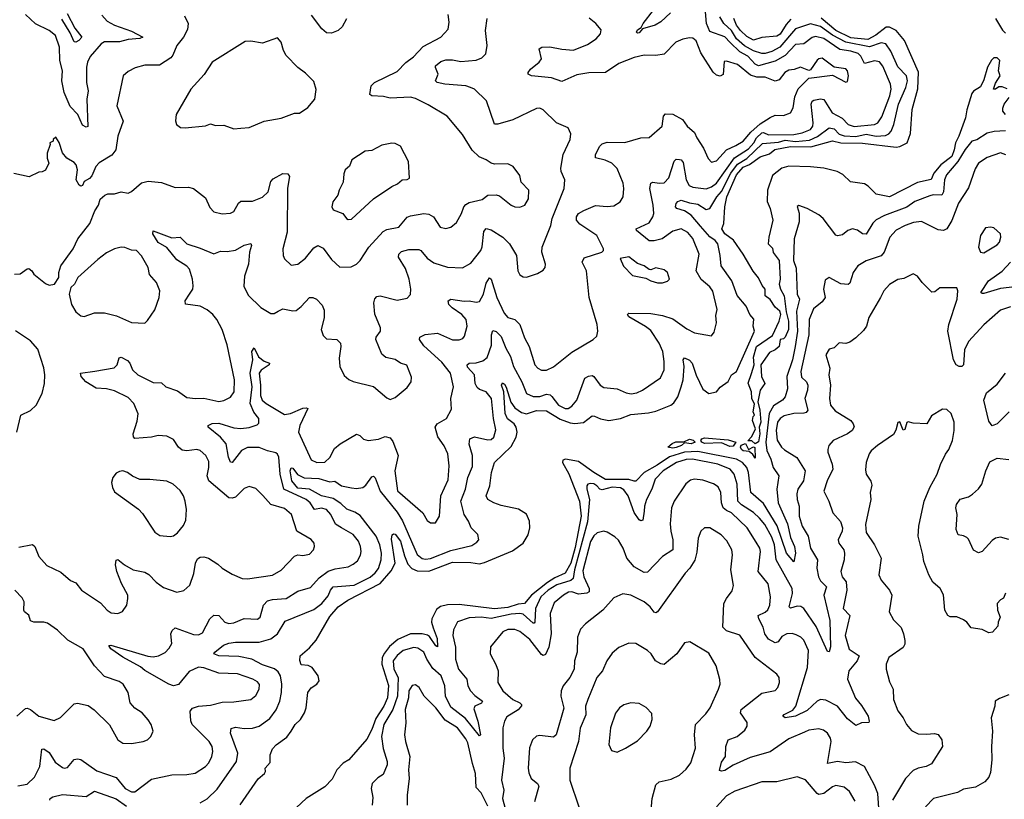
# Model space of a CAD drawing. Extents: x 1771496 to 1971148, y 471553 to 643630.
# Tile 212 of 256: x 1797451 to 1803308, y 597401 to 602038. Entities that reach past the tile are written whole.
import ezdxf

# ---------------------------------------------------------------- set-up
doc = ezdxf.new("R2010")
doc.units = 0

msp = doc.modelspace()

# ---------------------------------------------------------------- linework, layer by layer
at = {"layer": '0CON10XD'}
for points in [[(1798525, 597378.8), (1798565, 597403.1), (1798625, 597460.4), (1798739.3, 597625), (1798748.4, 597675), (1798704.6, 597795), (1798708.2, 597821.8), (1798735, 597828.9), (1798785, 597821.1), (1798835, 597823.8), (1798875, 597836.5), (1798938.3, 597881.7), (1798976.8, 597933.2), (1798997.5, 597985), (1799007.6, 598035), (1799010.7, 598085), (1799001, 598135), (1798988.2, 598158.2), (1798966.1, 598176.1), (1798895, 598200.8), (1798830.5, 598235), (1798755, 598249.6), (1798634.4, 598254.4), (1798606.2, 598265), (1798612, 598275), (1798663.4, 598316.6), (1798695, 598329.1), (1798735, 598335.2), (1798875, 598336.3), (1798944, 598356), (1798984.7, 598385.3), (1799030.1, 598459.9), (1799200.9, 598529.1), (1799248.7, 598565), (1799285, 598610.6), (1799299.2, 598645), (1799315.2, 598664.8), (1799440.6, 598675), (1799535, 598722.7), (1799565, 598746.9), (1799585, 598773.3), (1799600.5, 598825), (1799603.1, 598865), (1799592.5, 598915), (1799571.4, 598965), (1799475, 599088), (1799445, 599108.4), (1799396.1, 599126.1), (1799361.2, 599161.2), (1799315, 599189.7), (1799244.9, 599204.9), (1799175.4, 599245.4), (1799105, 599251.1), (1799070.2, 599295), (1799059.6, 599355), (1799065, 599372), (1799075, 599370), (1799102.2, 599332.2), (1799142.4, 599312.4), (1799229.4, 599309.4), (1799295, 599289.8), (1799325, 599293.8), (1799365, 599265.8), (1799423.7, 599253.7), (1799455, 599249.6), (1799492.5, 599255), (1799510.3, 599269.7), (1799545, 599319.4), (1799555, 599321.9), (1799565, 599313.1), (1799595, 599233.6), (1799695, 599108.4), (1799727.1, 599057.1), (1799815, 598857.3), (1799845, 598833.3), (1799865, 598829.1), (1799895, 598832.7), (1800015, 598881.3), (1800139.5, 598910.5), (1800170.3, 598929.7), (1800180.8, 598945), (1800176, 598975), (1800136.1, 599016.1), (1800120.4, 599055), (1800094.1, 599095), (1800075.5, 599175), (1800101.6, 599245), (1800116.7, 599315), (1800145, 599381.2), (1800143.5, 599445), (1800123.3, 599513.3), (1800128.2, 599545), (1800155, 599555.9), (1800235, 599538.8), (1800255, 599540.6), (1800271.4, 599555), (1800282.4, 599597.6), (1800268.8, 599665), (1800257.5, 599785), (1800225, 599824.6), (1800185, 599837.9), (1800171, 599851), (1800160.7, 599875), (1800155.8, 599925), (1800115, 599971.8), (1800112.3, 599985), (1800124.8, 599995.2), (1800165, 599997.8), (1800205, 600008.6), (1800231.3, 600028.7), (1800257, 600103), (1800256.7, 600163.3), (1800265, 600188.6), (1800285, 600183.6), (1800315, 600153.3), (1800342.4, 600085), (1800370.2, 600035), (1800387.8, 599975), (1800436.6, 599885), (1800465, 599815.6), (1800505, 599796.2), (1800545, 599797.3), (1800585, 599810), (1800606.1, 599806.1), (1800616.2, 599796.2), (1800656.4, 599745), (1800695, 599725.3), (1800713.9, 599726.1), (1800735, 599739.4), (1800765.6, 599775), (1800811.9, 599905), (1800835, 599917.3), (1800855, 599920.9), (1800865, 599915.6), (1800904.1, 599864.1), (1800925, 599850.5), (1801005, 599841.8), (1801058.3, 599818.3), (1801088.1, 599811.9), (1801121.5, 599818.5), (1801155, 599834.5), (1801262.4, 599907.6), (1801283.6, 599955), (1801284.6, 600005), (1801276.7, 600065), (1801254.6, 600115), (1801205, 600188.8), (1801173.9, 600213.9), (1801075, 600270), (1801065.8, 600285), (1801075, 600292.9), (1801205, 600290), (1801275, 600277.7), (1801335, 600259.2), (1801418.7, 600198.7), (1801465, 600175.5), (1801565, 600158), (1801580.9, 600179.1), (1801595.4, 600234.6), (1801591.1, 600278.9), (1801600, 600315), (1801574, 600424), (1801555, 600449.4), (1801505, 600491.9), (1801475.3, 600545), (1801493.1, 600643.1), (1801455, 600737.1), (1801425, 600773.3), (1801385, 600794.5), (1801335, 600780.4), (1801272.9, 600735), (1801225, 600723.6), (1801195, 600723.4), (1801119.2, 600785), (1801117.5, 600795), (1801195, 600830.8), (1801217.5, 600865), (1801222, 600885), (1801217.9, 600935), (1801199.2, 601035), (1801204.7, 601065.3), (1801217.2, 601072.8), (1801255.3, 601065.3), (1801285, 601067.9), (1801311.5, 601098.5), (1801343.6, 601196.4), (1801355, 601208.1), (1801375, 601207.5), (1801385, 601204.4), (1801398, 601188), (1801414.2, 601085), (1801432.9, 601052.9), (1801455, 601042.8), (1801535, 601033.1), (1801565, 601044.4), (1801595, 601065.2), (1801703.5, 601216.5), (1801785, 601270.1), (1801817.1, 601305), (1801833.9, 601336.1), (1801865, 601364.9), (1801875, 601366.5), (1801905, 601354.2), (1802055, 601356.2), (1802104.4, 601365), (1802155, 601385.4), (1802168.8, 601405), (1802171, 601425), (1802159.6, 601535), (1802165, 601553.3), (1802175, 601559.4), (1802215, 601566.9), (1802235, 601563.1), (1802283.5, 601483.5), (1802342.7, 601452.7), (1802379.6, 601415), (1802415, 601403.5), (1802534.8, 601415.2), (1802555.5, 601425), (1802579.7, 601460.3), (1802626.2, 601585), (1802634.7, 601625), (1802629.7, 601655), (1802585, 601762.2), (1802565, 601787.2), (1802534.6, 601794.6), (1802475, 601777.7), (1802455, 601822.3), (1802437.6, 601837.6), (1802395, 601851.8), (1802330.1, 601860.1), (1802235, 601926.7), (1802185, 601938.4), (1802165, 601931.6), (1802115, 601895.3), (1802065, 601890), (1802005, 601825.2), (1801945, 601790.8), (1801844.6, 601764.6), (1801825, 601774.2), (1801781.7, 601821.7), (1801735, 601846.5), (1801677.3, 601902.7), (1801645, 601937.3), (1801555, 601967.5), (1801536.6, 602015), (1801529.1, 602109.1)], [(1798430.7, 602060.7), (1798452.5, 602015), (1798449.5, 601980.5), (1798424.6, 601935), (1798385, 601884), (1798362.1, 601827.9), (1798348.7, 601811.3), (1798282.1, 601767.9), (1798195, 601767.1), (1798138.3, 601751.7), (1798095, 601730.8), (1798065.8, 601705), (1798027.5, 601525), (1798066.2, 601435), (1798033.8, 601345), (1798022.5, 601265), (1797997.8, 601232.2), (1797922.4, 601187.6), (1797904.3, 601165), (1797879.8, 601110.2), (1797865, 601093.8), (1797835, 601076.2), (1797825, 601052.5), (1797815, 601048), (1797805, 601054), (1797785.6, 601085), (1797794.4, 601145), (1797785.6, 601175), (1797775, 601188.6), (1797730, 601215), (1797705.5, 601245.5), (1797685, 601307.5), (1797665, 601340), (1797650, 601325), (1797650, 601315), (1797630, 601305), (1797632.5, 601295), (1797614.4, 601244.4), (1797614.4, 601215), (1797623.8, 601185), (1797605, 601143.3), (1797585, 601133.3), (1797565, 601132), (1797507.3, 601102.7), (1797415, 601122.5)], [(1797938.6, 602065), (1797970.4, 602030.4), (1798014.4, 602005), (1798115, 601969.7), (1798182.5, 601935), (1798164.2, 601925.8), (1798095, 601920.9), (1798045, 601906.8), (1797955, 601906.2), (1797935, 601894.6), (1797870.3, 601819.7), (1797853.8, 601785), (1797848.6, 601755), (1797847.1, 601665), (1797857.5, 601615), (1797849.7, 601565), (1797855, 601403.3), (1797845, 601400), (1797825, 601411.4), (1797797.1, 601475), (1797751.2, 601521.2), (1797715.5, 601605.5), (1797701.4, 601675), (1797706, 601735), (1797688.6, 601795), (1797687.1, 601875), (1797663.6, 601945), (1797625.8, 601975), (1797545, 602014.4), (1797485, 602069.2)], [(1797733, 602075), (1797777.7, 601987.7), (1797820.6, 601935), (1797802.9, 601915), (1797785, 601904.4), (1797775, 601906.7), (1797750.6, 601960.6), (1797700.7, 602040.7)], [(1798483.8, 601035), (1798555, 600978), (1798581.3, 600921.3), (1798606.2, 600895), (1798655, 600883.1), (1798705, 600888.1), (1798725, 600898), (1798752.3, 600947.7), (1798765, 600959.4), (1798835, 600958.1), (1798895, 600983.1), (1798928.6, 601015), (1798944.4, 601075), (1798958.8, 601091.2), (1799015, 601124.2), (1799045, 601122), (1799055.7, 601105), (1799043.3, 601036.7), (1799041.5, 600775), (1799015.8, 600675), (1799018, 600635), (1799026.2, 600615), (1799065, 600578.8), (1799105, 600584.2), (1799150.7, 600619.3), (1799199.3, 600680.7), (1799225, 600694.3), (1799255, 600680), (1799305, 600612.5), (1799355, 600565.8), (1799422.7, 600567.3), (1799453.8, 600585), (1799475.6, 600605), (1799527.1, 600685), (1799612.6, 600777.4), (1799635, 600790.4), (1799705.8, 600804.2), (1799755, 600863.1), (1799775, 600872.1), (1799855.3, 600885.3), (1799885, 600882.1), (1799912.9, 600865), (1799952, 600805), (1799985, 600796.7), (1800015.4, 600804.6), (1800048.8, 600831.2), (1800078.5, 600885), (1800092.7, 600925), (1800105, 600939.5), (1800125, 600950.4), (1800202, 600968), (1800235, 600993.8), (1800285, 600996), (1800305, 600990), (1800375, 600934.3), (1800395, 600925.8), (1800425, 600922.5), (1800456.2, 600935), (1800476.8, 600973.2), (1800480, 601025), (1800432.7, 601072.7), (1800425, 601112.5), (1800385.9, 601165.9), (1800355, 601181.2), (1800275, 601179.2), (1800255, 601184), (1800225.5, 601205.5), (1800183.1, 601223.1), (1800142.5, 601262.5), (1800085, 601356.2), (1799992.5, 601465), (1799881.2, 601531.2), (1799805, 601570.5), (1799775, 601578.2), (1799655, 601572.3), (1799615, 601582.2), (1799545, 601586.2), (1799534.2, 601594.2), (1799541.9, 601645), (1799560.8, 601665), (1799695, 601730), (1799746.9, 601783.1), (1799793.3, 601816.7), (1799851, 601879), (1799955.4, 601934.6), (1799998.8, 601981.2), (1800004.6, 602024.6), (1799998.5, 602068.5)], [(1799395, 602044), (1799367.8, 601995), (1799345, 601974.3), (1799305, 601958.1), (1799275, 601960), (1799247.8, 601985), (1799186, 602066)], [(1799738.7, 598848.7), (1799758.6, 598798.6), (1799783.7, 598773.7), (1799815, 598759.7), (1799885, 598756.8), (1800025, 598810.5), (1800135, 598810.2), (1800185, 598802.2), (1800215, 598809), (1800381.5, 598878.5), (1800445.8, 598925), (1800475.5, 598974.5), (1800484.5, 599015.5), (1800482.2, 599055), (1800465, 599096.2), (1800417.3, 599127.3), (1800315, 599148.1), (1800271.2, 599165), (1800235, 599184.2), (1800225.7, 599205), (1800247.5, 599265), (1800257.9, 599345), (1800274.5, 599405), (1800375, 599498.6), (1800404.5, 599555), (1800409.4, 599585), (1800404.8, 599615), (1800391.4, 599635), (1800353.1, 599663.1), (1800338.5, 599695), (1800330.7, 599825), (1800316, 599865), (1800322, 599878), (1800335, 599870), (1800345, 599852), (1800372.9, 599762.9), (1800395, 599729.4), (1800435, 599702.3), (1800465, 599693.7), (1800525, 599714.3), (1800585, 599711.3), (1800665, 599662.2), (1800725, 599639.3), (1800753.6, 599636.4), (1800805, 599641.9), (1800855, 599681.2), (1800870.5, 599680.5), (1800905, 599663.5), (1800955, 599654.5), (1801025, 599666.1), (1801085, 599689.2), (1801191.1, 599698.9), (1801235, 599708.9), (1801323.8, 599745), (1801341.4, 599758.6), (1801364.7, 599795.3), (1801385, 599854), (1801397.1, 599895), (1801404.1, 599975), (1801397.5, 600015), (1801405, 600027.5), (1801435, 600012.5), (1801450.8, 599995), (1801473.7, 599923.7), (1801515, 599840), (1801550, 599815), (1801595.8, 599825), (1801617.9, 599852.1), (1801664.6, 599885.4), (1801684.7, 599925.3), (1801715.3, 599945), (1801820.8, 600185), (1801814.5, 600215), (1801817.5, 600257.5), (1801793.3, 600285), (1801771.2, 600335), (1801718.6, 600398.6), (1801687.5, 600485), (1801622.9, 600575), (1801618.2, 600635), (1801602.9, 600705), (1801587.9, 600725), (1801555, 600746.6), (1801500.2, 600809.8), (1801445.4, 600875.4), (1801405, 600901.2), (1801358.6, 600915), (1801352.5, 600925), (1801355, 600945.8), (1801365, 600957.8), (1801385, 600964.5), (1801435, 600948.4), (1801485, 600941.5), (1801535, 600908.4), (1801555, 600916.1), (1801597.4, 600985), (1801625, 601016.5), (1801680.7, 601125), (1801721, 601179), (1801776.9, 601213.1), (1801868.5, 601301.5), (1801965, 601310.6), (1802005, 601321), (1802066, 601314), (1802148.1, 601321.9), (1802197.3, 601342.7), (1802265, 601395.7), (1802295, 601388.5), (1802325, 601358.3), (1802355, 601346.9), (1802425, 601343.9), (1802485, 601357), (1802545, 601345.9), (1802601, 601349), (1802620.9, 601359.1), (1802634.5, 601375.5), (1802650, 601415), (1802678.1, 601535), (1802721.2, 601635), (1802731.5, 601675), (1802725.7, 601705), (1802675, 601757.9), (1802631.9, 601851.9), (1802603.3, 601895), (1802575, 601900.4), (1802505, 601876.8), (1802365.3, 601905.3), (1802286.3, 601946.3), (1802215, 601997.8), (1802155, 602013), (1802065, 601984.4), (1801971.9, 601875), (1801925, 601850), (1801885, 601837), (1801865, 601837.5), (1801815, 601852.7), (1801762.5, 601882.5), (1801715, 601923.9), (1801685, 601974.5), (1801638.4, 602015), (1801615.3, 602055)], [(1801321.5, 602078.5), (1801265, 602026.5), (1801230.8, 602005), (1801155.9, 601984.1), (1801135, 601960), (1801125, 601958.8), (1801120, 601965), (1801125, 601977.5), (1801148.3, 601991.7), (1801159.5, 602015), (1801220.7, 602095)], [(1798897.1, 599207.1), (1798855, 599248.6), (1798815, 599260.5), (1798785, 599248.9), (1798735, 599198.8), (1798715, 599191.3), (1798695, 599194), (1798575.2, 599295.2), (1798566.5, 599325), (1798576.2, 599375), (1798575, 599410), (1798557.5, 599445), (1798525, 599476.4), (1798505, 599481.8), (1798445, 599472.9), (1798416.7, 599476.7), (1798395.5, 599495), (1798365, 599541.9), (1798325, 599560.5), (1798275, 599565.6), (1798235, 599554.4), (1798135, 599547.5), (1798126.8, 599556.8), (1798126.4, 599575), (1798149.8, 599650.2), (1798154.5, 599694.5), (1798129.1, 599755), (1798095, 599790), (1798015, 599831.1), (1797967.6, 599842.4), (1797906, 599846), (1797843.4, 599883.4), (1797815.7, 599915), (1797812.5, 599935), (1797897.1, 599947.1), (1798013.4, 599966.6), (1798030.8, 599985), (1798043.1, 600026.9), (1798055, 600030), (1798091.7, 600011.7), (1798105.4, 599995.4), (1798122.5, 599955), (1798153.1, 599925), (1798245, 599880.8), (1798295, 599878.2), (1798319.4, 599855), (1798389.9, 599829.9), (1798445, 599791.8), (1798495.5, 599784.5), (1798545, 599787.5), (1798635, 599767.8), (1798665, 599773.1), (1798705, 599793.1), (1798726.2, 599825), (1798728.9, 599895), (1798684.7, 600104.7), (1798655, 600195.8), (1798622.7, 600255), (1798599.1, 600285), (1798565, 600311.5), (1798525, 600334.6), (1798436.9, 600346.9), (1798435.8, 600365.8), (1798460.8, 600405), (1798480, 600435), (1798483.3, 600455), (1798478.4, 600495), (1798460.5, 600555), (1798445, 600571.8), (1798385, 600609.5), (1798325, 600682.5), (1798275, 600712.5), (1798242.9, 600765), (1798245, 600783.3), (1798355, 600741.1), (1798405, 600744.2), (1798445, 600704.5), (1798525, 600680), (1798605, 600645.7), (1798645, 600662), (1798685, 600660), (1798735, 600667.1), (1798785, 600696.7), (1798825, 600706), (1798829.2, 600695), (1798818.2, 600655), (1798811.8, 600585), (1798787, 600513), (1798783, 600453), (1798809.5, 600399.5), (1798885, 600326.9), (1798945, 600290), (1798965, 600290.8), (1798988, 600305), (1799015, 600318.9), (1799075, 600306.9), (1799095, 600309.2), (1799125, 600331.9), (1799175, 600385.7), (1799195, 600385.7), (1799216, 600375), (1799249.7, 600339.7), (1799260.9, 600310.9), (1799262.5, 600265), (1799244.3, 600195), (1799255, 600160), (1799275, 600140.8), (1799336.8, 600136.8), (1799358, 600115), (1799361.4, 600095), (1799350, 600025), (1799354, 599975), (1799380.9, 599920.9), (1799407.7, 599897.7), (1799435, 599885.8), (1799555.6, 599855.6), (1799635, 599788.8), (1799655, 599778.8), (1799685, 599790), (1799755, 599850), (1799780, 599885), (1799782, 599912), (1799753, 599983), (1799715, 599996), (1799685, 600016.9), (1799629.3, 600029.3), (1799605, 600048.8), (1799568.6, 600135), (1799570.3, 600149.7), (1799596, 600185), (1799596, 600205), (1799562.9, 600287.1), (1799557.8, 600355), (1799562.7, 600377.3), (1799575, 600392), (1799595, 600395.7), (1799695, 600370.6), (1799755, 600380.8), (1799775.6, 600404.4), (1799778.1, 600435), (1799767.9, 600495), (1799745, 600559.2), (1799704.5, 600625), (1799706.2, 600643.8), (1799720.9, 600659.1), (1799765, 600671.9), (1799825, 600670.6), (1799837.1, 600665), (1799875, 600619.5), (1799915, 600592.3), (1799995, 600565.5), (1800085, 600562.9), (1800135, 600590), (1800194.4, 600665), (1800202.1, 600687.9), (1800211.9, 600778.1), (1800225, 600795.6), (1800255, 600788.8), (1800325, 600745.3), (1800364.6, 600705), (1800405.6, 600635), (1800412.9, 600545), (1800425, 600520), (1800445, 600508.8), (1800465, 600506.7), (1800530.8, 600529.2), (1800565, 600547.5), (1800576.2, 600565), (1800578.8, 600585), (1800556.9, 600655), (1800559.4, 600685), (1800610.4, 600815), (1800617.7, 600855), (1800690, 601035), (1800693.3, 601085), (1800671.8, 601135), (1800669.6, 601155), (1800683.6, 601236.4), (1800725.6, 601325), (1800728.8, 601358.8), (1800713.3, 601395), (1800644.6, 601424.6), (1800565, 601502.9), (1800545, 601512.9), (1800525, 601509.4), (1800385, 601442.7), (1800295, 601416.7), (1800275, 601416), (1800227.9, 601555), (1800155.6, 601625), (1800132.5, 601635), (1800104.6, 601645.4), (1799980, 601655), (1799933.3, 601665), (1799924.2, 601675), (1799940, 601715), (1799923, 601753), (1799924.1, 601764.1), (1799955, 601789.1), (1799985, 601799.6), (1800025, 601800), (1800075, 601788.9), (1800165, 601796.7), (1800198.7, 601811.3), (1800224, 601835), (1800231.9, 601885), (1800222.2, 601975), (1800231.9, 602045)], [(1801710.3, 601289.7), (1801755, 601315.3), (1801800.6, 601369.4), (1801855, 601419.5), (1801915, 601457.3), (1801945, 601470), (1801995, 601468.9), (1802035, 601484.4), (1802051.5, 601515), (1802060.6, 601579.4), (1802082.2, 601627.8), (1802145, 601690), (1802285, 601709.2), (1802365, 601666.7), (1802375, 601670), (1802381.1, 601705), (1802375, 601733.3), (1802365, 601745.7), (1802295, 601755.6), (1802225, 601808.9), (1802205, 601805.5), (1802195, 601796.9), (1802155, 601740), (1802145, 601736.7), (1802095, 601756.7), (1802057.6, 601742.4), (1802025, 601738.2), (1802001.2, 601725), (1801969.2, 601680.8), (1801945, 601672.5), (1801885, 601696.7), (1801835, 601697.2), (1801798, 601708), (1801721.3, 601771.3), (1801655, 601791.5), (1801641.2, 601788.8), (1801635, 601712.5), (1801617.3, 601702.7), (1801595, 601708), (1801575.6, 601725.6), (1801502.2, 601842.2), (1801475, 601912), (1801455, 601929.2), (1801435, 601930), (1801395, 601923.1), (1801354, 601905), (1801285, 601833.5), (1801235, 601825.9), (1801165, 601826.9), (1801105, 601814.1), (1801015, 601777.2), (1800935, 601723.3), (1800836.9, 601723.1), (1800765, 601710), (1800675, 601670.8), (1800615, 601692.1), (1800494.5, 601704.5), (1800476.2, 601715), (1800476, 601725), (1800489.2, 601745), (1800540, 601785), (1800554, 601805), (1800540, 601865), (1800555.8, 601874.2), (1800605, 601877.8), (1800675, 601862.9), (1800745, 601856.5), (1800828.3, 601891.7), (1800880.6, 601925), (1800905.7, 601955), (1800908.7, 601978.7), (1800878.6, 602015), (1800837.8, 602047.8)], [(1801933.6, 600653.6), (1801969.2, 600605), (1801973.5, 600495), (1801967.9, 600465), (1801975.6, 600435), (1801997.1, 600395), (1802009.5, 600299.5), (1802024.7, 600245), (1802023.3, 600195), (1802005, 600149.4), (1801995, 600140), (1801973.8, 600135), (1801968.8, 600095), (1801945, 600074), (1801910.5, 600059.5), (1801860, 599985), (1801863.8, 599915), (1801883.8, 599875), (1801856.2, 599835), (1801841.1, 599765), (1801852.8, 599715), (1801859, 599645), (1801850, 599615), (1801853.6, 599575), (1801845, 599526.9), (1801825, 599516), (1801805, 599532.5), (1801782.5, 599532.5), (1801805, 599558.8), (1801826.7, 599605), (1801809.2, 599655), (1801812.9, 599677.1), (1801822.5, 599685), (1801814.2, 599705), (1801821.2, 599751.2), (1801805.9, 599785), (1801804.6, 599825), (1801783.6, 599876.4), (1801804.2, 599934.2), (1801820, 599985), (1801815, 600031.2), (1801833.9, 600095), (1801929.5, 600160.5), (1801967.5, 600245), (1801978.8, 600285), (1801971.4, 600305), (1801945, 600327.3), (1801914.7, 600374.7), (1801885.4, 600395.4), (1801884.5, 600435), (1801867, 600457), (1801845, 600502.5), (1801812.7, 600542.7), (1801755, 600643.1), (1801696.8, 600726.7), (1801645.3, 600765), (1801628.1, 600795), (1801640, 600825), (1801644.9, 600925), (1801657.6, 600985), (1801715.5, 601115), (1801755, 601160.6), (1801792.4, 601177.6), (1801855, 601222.3), (1801910.4, 601239.6), (1801943.4, 601266.6), (1802036.3, 601283.7), (1802157.3, 601282.7), (1802285, 601317.3), (1802335.3, 601305.3), (1802465, 601302.9), (1802665, 601280.4), (1802686.2, 601283.8), (1802730, 601305), (1802749.4, 601360.6), (1802758.6, 601505), (1802792.9, 601627.1), (1802796.8, 601726.8), (1802713.8, 601913.8), (1802664, 601974), (1802625, 601993.3), (1802605, 601994.3), (1802543, 601947), (1802495, 601921.1), (1802395, 601930.6), (1802305, 601974.6), (1802217.5, 602047.5)], [(1802038.4, 602041.6), (1802010.4, 602009.6), (1801975, 601951.4), (1801955, 601939.4), (1801865, 601932.5), (1801815, 601916), (1801775, 601938.8), (1801738.1, 601975), (1801715, 602005.9), (1801698.4, 602045)], [(1803255.2, 602045.2), (1803295.9, 601975.9), (1803315, 601957.9)], [(1798725, 601390), (1798765, 601394), (1798815, 601398), (1798905, 601434), (1799005, 601452), (1799085, 601483.3), (1799115, 601483.3), (1799164.2, 601515.8), (1799206.7, 601565), (1799214.1, 601624.1), (1799200.7, 601670.7), (1799151.2, 601721.2), (1799105, 601753.8), (1799034.7, 601824.7), (1799019.2, 601855), (1799005.6, 601905.6), (1798985, 601930), (1798895, 601898.6), (1798825, 601911.4), (1798791.7, 601908.3), (1798594.6, 601785.4), (1798546.9, 601713.1), (1798468.6, 601625), (1798381.4, 601475), (1798377.7, 601437.7), (1798384.2, 601414.2), (1798407.1, 601397.1), (1798435.7, 601394.3), (1798555, 601407.1), (1798585, 601418.6), (1798615, 601409.2), (1798665, 601410), (1798725, 601390)], [(1803325, 601626.2), (1803295, 601638.8), (1803275, 601638), (1803255, 601624.2), (1803244, 601625), (1803255, 601661.2), (1803282.9, 601705), (1803273.8, 601733.8), (1803280.3, 601795), (1803265, 601810.9), (1803245, 601810.9), (1803231.6, 601798.4), (1803207.1, 601755), (1803185, 601680), (1803165, 601638.8), (1803125, 601612.9), (1803115, 601598.6), (1803085, 601501.4), (1803077.2, 601455), (1803037.9, 601345), (1803017, 601305), (1803009.9, 601265), (1802996, 601225), (1802929.7, 601175), (1802887.5, 601125), (1802871.9, 601088.1), (1802790.8, 601069.2), (1802625, 600984.3), (1802545, 601001.2), (1802497.7, 601047.7), (1802475, 601061.2), (1802393.2, 601073.2), (1802347.9, 601117.9), (1802312.5, 601135), (1802235, 601155.5), (1802155, 601163.5), (1802025, 601166.8), (1801985, 601154.7), (1801928.1, 601111.9), (1801899.1, 601025), (1801897.6, 600957.6), (1801915.6, 600915), (1801930, 600845), (1801906.7, 600745), (1801903.3, 600705), (1801928.3, 600678.3), (1801933.6, 600653.6)], [(1803314.2, 601475), (1803298, 601495), (1803298, 601512), (1803306.2, 601535), (1803336.2, 601575)], [(1797439.6, 597480.4), (1797495, 597490), (1797538.1, 597531.9), (1797571.3, 597595), (1797581.5, 597698.5), (1797595, 597700.5), (1797625, 597678.2), (1797661.7, 597621.7), (1797705, 597590), (1797715, 597585.7), (1797735, 597589.2), (1797775, 597636.4), (1797795, 597641.5), (1797815, 597636.9), (1797910.1, 597570.1), (1798025, 597530.4), (1798077.8, 597465), (1798115, 597445.4), (1798135, 597444.6), (1798235, 597520.5), (1798355, 597545.5), (1798445, 597548.5), (1798495, 597556.7), (1798555.7, 597595), (1798575, 597618), (1798592.5, 597655), (1798600, 597685), (1798596.2, 597715), (1798576.7, 597745), (1798475.7, 597845), (1798468.3, 597868.3), (1798464.5, 597925.5), (1798478.2, 597941.8), (1798515, 597954.5), (1798585, 597961.5), (1798655, 597977.9), (1798725, 597980), (1798825, 597994.4), (1798855, 598017.5), (1798875.6, 598055), (1798877.3, 598082.7), (1798865, 598100), (1798838, 598115), (1798746.6, 598146.6), (1798635, 598150.5), (1798545, 598183.2), (1798515, 598186.9), (1798459.6, 598160.4), (1798395, 598082.9), (1798365, 598075.5), (1798337.5, 598085), (1798195, 598166.2), (1798168.4, 598188.4), (1798065, 598245.4), (1797993.5, 598295), (1797981.2, 598315), (1797992.1, 598317.9), (1798212.2, 598252.2), (1798245, 598249.1), (1798275.4, 598254.6), (1798315.4, 598274.6), (1798340.6, 598299.4), (1798355, 598326.7), (1798348.9, 598385), (1798356.8, 598405), (1798375, 598421.5), (1798485, 598381.5), (1798515, 598379.5), (1798538.5, 598391.5), (1798582.1, 598475), (1798605, 598496.6), (1798635, 598493.3), (1798671.4, 598455), (1798695, 598447.3), (1798725, 598449.5), (1798785, 598475.6), (1798865, 598471.4), (1798880.8, 598485), (1798900.5, 598555), (1798925, 598581.2), (1798955, 598589.3), (1799035, 598595.5), (1799105, 598638.7), (1799179.5, 598660.5), (1799231.2, 598718.8), (1799285, 598758.2), (1799328, 598772), (1799405, 598783.1), (1799435, 598799.1), (1799459.9, 598820.1), (1799477.6, 598852.4), (1799482.3, 598875), (1799476.9, 598905), (1799465, 598936.9), (1799435, 598976.4), (1799365, 599016.5), (1799328.3, 599038.3), (1799302.1, 599095), (1799275, 599123.8), (1799245, 599131.6), (1799205, 599124.7), (1799178.2, 599165), (1799153.9, 599183.9), (1799021.5, 599245), (1799000.6, 599335), (1798992.3, 599435), (1798985, 599454.2), (1798975, 599462.2), (1798925, 599473.3), (1798875, 599492.9), (1798805, 599492.5), (1798770, 599475), (1798715, 599404), (1798705, 599406), (1798692.2, 599435), (1798678.5, 599515), (1798644.8, 599554.8), (1798571.2, 599615), (1798571.2, 599625), (1798594.8, 599635.2), (1798635, 599638.4), (1798725, 599610), (1798765, 599606.4), (1798815, 599611.9), (1798862.3, 599627.7), (1798872.5, 599637.5), (1798872.5, 599665), (1798842.9, 599702.9), (1798820.9, 599755), (1798834.3, 599855), (1798821.7, 599935), (1798837.5, 600015), (1798830.8, 600065), (1798845, 600085.8), (1798871.8, 600031.8), (1798905, 600007.1), (1798936.7, 599995), (1798933.8, 599985), (1798886.1, 599953.9), (1798874.6, 599935), (1798883.9, 599865), (1798882.9, 599802.9), (1798893.1, 599775), (1798916.4, 599755), (1799025, 599688.9), (1799062, 599695), (1799135, 599727.1), (1799155, 599730), (1799163.8, 599725), (1799116.9, 599625), (1799109.6, 599585), (1799185, 599420), (1799217.5, 599405), (1799265, 599405.6), (1799295, 599433.1), (1799323.2, 599486.8), (1799357.1, 599515), (1799455, 599572), (1799474.3, 599564.3), (1799495, 599543.3), (1799524.2, 599534.2), (1799585, 599542.9), (1799625, 599559.1), (1799655, 599550.6), (1799669.8, 599529.8), (1799701.5, 599445), (1799682.7, 599355), (1799698.9, 599235), (1799848, 599105), (1799875, 599058.8), (1799895, 599046.2), (1799923.9, 599046.1), (1799948.1, 599085), (1799954.8, 599205.2), (1799999.6, 599300.4), (1800004.7, 599385), (1799997.9, 599455), (1799975, 599504.2), (1799937.8, 599557.8), (1799922, 599615), (1799933.8, 599635), (1799990, 599665), (1800018.2, 599721.8), (1800015.4, 599785), (1800031.8, 599855), (1800013.3, 599935), (1799960.7, 600000.7), (1799855, 600097.5), (1799829.2, 600135), (1799831.2, 600148.8), (1799863.4, 600166.6), (1799935, 600174.4), (1800025, 600134.4), (1800065, 600134.4), (1800087.4, 600142.6), (1800096.9, 600155), (1800112.9, 600215), (1800105.6, 600255), (1800080.8, 600285), (1800022.2, 600325), (1800003.1, 600345), (1800000, 600365), (1800015, 600375.5), (1800095, 600364.8), (1800125, 600366.4), (1800165, 600357.3), (1800185, 600362.7), (1800208.8, 600405), (1800225, 600470.8), (1800245, 600502), (1800254.3, 600494.3), (1800287.9, 600385), (1800332.3, 600292.3), (1800355, 600267.1), (1800395.3, 600255.3), (1800426.4, 600225), (1800453.3, 600145), (1800481.5, 600095), (1800514.5, 599985), (1800532.5, 599965), (1800555, 599953.6), (1800585, 599953.6), (1800626, 599974), (1800735, 600059.6), (1800862, 600135), (1800882.9, 600155), (1800888.9, 600185), (1800886.4, 600225), (1800838.9, 600385), (1800822.2, 600545), (1800795.8, 600595), (1800809.1, 600620.9), (1800913.9, 600656.1), (1800923.3, 600665), (1800923.8, 600675), (1800884, 600755), (1800782.6, 600822.6), (1800763.1, 600845), (1800763.6, 600865), (1800774.7, 600885.3), (1800806.1, 600903.9), (1800875, 600933.2), (1800945, 600926.9), (1800985, 600931.9), (1801022, 600955), (1801040, 600985), (1801044.5, 601035), (1801039.5, 601065), (1801004, 601154), (1800973.9, 601183.9), (1800932.4, 601202.4), (1800875, 601217.5), (1800875.7, 601235), (1800899.4, 601285), (1800915, 601299.4), (1800945, 601309.5), (1801051.2, 601308.8), (1801145, 601335.6), (1801195, 601337.5), (1801272, 601405), (1801280, 601465), (1801291.3, 601478.7), (1801335, 601475.4), (1801393.1, 601445), (1801420.8, 601405), (1801465, 601367.5), (1801478.2, 601335), (1801519.1, 601275), (1801545, 601213.3), (1801565, 601191.2), (1801595, 601198.6), (1801655.2, 601264.8), (1801710.3, 601289.7)], [(1803315, 601377.2), (1803246.7, 601373.3), (1803205.7, 601364.3), (1803145, 601322.9), (1803115, 601316.7), (1803075, 601265.4), (1803031.6, 601195), (1802963.9, 601115), (1802951.5, 601085), (1802946.1, 601013.9), (1802936, 600994), (1802885, 600996), (1802865, 600990.7), (1802775, 600956.6), (1802727.5, 600922.5), (1802595, 600872.9), (1802545, 600847.7), (1802525, 600827.9), (1802485, 600762.2), (1802465, 600763.6), (1802435, 600786.2), (1802405, 600793.9), (1802375.9, 600784.1), (1802345, 600758.6), (1802315, 600752.5), (1802305, 600757.5), (1802229.6, 600855), (1802205, 600877.1), (1802135, 600915.5), (1802085, 600933.3), (1802075, 600927.5), (1802086.8, 600886.8), (1802086.4, 600835), (1802056.8, 600735), (1802054.3, 600605), (1802069.7, 600559.7), (1802075.2, 600405), (1802089.3, 600375), (1802071.8, 600305), (1802077.8, 600185), (1802064.3, 600094.3), (1802048.4, 600015), (1802014.8, 599915), (1802018, 599842), (1802004.1, 599795), (1801987.9, 599775), (1801935, 599741.6), (1801908.1, 599695), (1801889.9, 599525), (1801894.8, 599475), (1801918.5, 599425), (1801931.8, 599375), (1801966.2, 599325), (1801954.7, 599245.3), (1801962.4, 599165), (1802018.6, 599038.6), (1802035, 598957.5), (1802060.3, 598905), (1802066.2, 598865), (1802055, 598814), (1802012.4, 598865), (1801957.3, 599027.3), (1801875, 599159.3), (1801799.5, 599225), (1801785, 599344.2), (1801775, 599374.6), (1801750.6, 599405), (1801713.8, 599425), (1801485, 599469.9), (1801405, 599465.8), (1801315, 599437.8), (1801242.2, 599387.8), (1801165, 599345.2), (1801116, 599294), (1801105, 599292.2), (1801073.1, 599303.1), (1800935, 599303.8), (1800865, 599345.6), (1800775, 599410.6), (1800696.4, 599423.6), (1800681.1, 599418.9), (1800679.4, 599405), (1800716.4, 599336.4), (1800781.2, 599175), (1800789.8, 599085), (1800755, 598897.8), (1800728.3, 598805), (1800696.3, 598745), (1800632.9, 598717.1), (1800590.2, 598689.8), (1800495.2, 598615), (1800454, 598566), (1800415, 598561.5), (1800355, 598541.2), (1800275, 598533.3), (1800065, 598559), (1799995, 598558), (1799952.9, 598547.1), (1799930.3, 598529.7), (1799902.6, 598475), (1799900, 598455), (1799910.4, 598420.4), (1799933.8, 598356.2), (1799935, 598308), (1799925, 598314.4), (1799889.1, 598369.1), (1799877, 598377), (1799845, 598384.8), (1799775, 598385.3), (1799699.3, 598350.7), (1799651.3, 598308.7), (1799619.9, 598270.1), (1799606.6, 598243.4), (1799604.8, 598205.2), (1799645, 598076.7), (1799638.6, 598005), (1799616.3, 597955), (1799568.4, 597881.6), (1799545, 597815.8), (1799515, 597758.8), (1799408.5, 597635), (1799374.8, 597615.2), (1799337.2, 597575), (1799309.6, 597520.4), (1799265.2, 597474.8), (1799155, 597405.9), (1799097.4, 597352.6)], [(1799405, 600850), (1799425, 600850.8), (1799555, 600972), (1799664.5, 601045.5), (1799698.8, 601061.2), (1799725, 601086), (1799755, 601087.5), (1799770, 601095), (1799763.8, 601195), (1799716.1, 601286.1), (1799685, 601301.2), (1799663.6, 601303.6), (1799605, 601291.2), (1799545, 601261.2), (1799505, 601256.2), (1799426.7, 601205), (1799412.3, 601167.7), (1799386, 601145), (1799378, 601122), (1799375, 601072.5), (1799350, 601025), (1799343.3, 600995), (1799313.3, 600955), (1799306.7, 600925), (1799315, 600907.5), (1799373.3, 600885), (1799395, 600856), (1799405, 600850)], [(1803317.5, 601235), (1803285, 601245.5), (1803205, 601219.5), (1803154, 601185), (1803135, 601151.4), (1803095, 601038.1), (1803035, 600946.2), (1802996.4, 600843.6), (1802965, 600793.3), (1802945, 600784.3), (1802915, 600788.1), (1802815, 600838.2), (1802767.7, 600832.3), (1802717.5, 600815), (1802665, 600785.4), (1802627.5, 600745), (1802592.5, 600655), (1802575.7, 600634.3), (1802485, 600604.5), (1802435.3, 600574.7), (1802409.1, 600535), (1802389.1, 600470.9), (1802377.9, 600462.1), (1802335, 600467.5), (1802265, 600504), (1802242.1, 600487.9), (1802232.7, 600435), (1802242.7, 600385), (1802225, 600359.5), (1802171.9, 600318.1), (1802146.4, 600255), (1802145.5, 600164.5), (1802097.4, 599945), (1802101.9, 599911.9), (1802130.9, 599885), (1802138.9, 599865), (1802137.3, 599835), (1802120.3, 599785), (1802139.2, 599715), (1802128.3, 599701.7), (1802115, 599697.3), (1802055, 599695.3), (1801998.8, 599681.2), (1801975, 599666.2), (1801959.1, 599645), (1801949.5, 599595), (1801957.2, 599537.2), (1801982.7, 599495), (1801999.6, 599479.6), (1802073.4, 599433.4), (1802123.1, 599355), (1802112.2, 599295), (1802079.6, 599245), (1802072.7, 599217.3), (1802074.7, 599185), (1802086.6, 599145), (1802088.1, 599085), (1802105, 599025.6), (1802141.5, 598965), (1802154.1, 598895), (1802196.2, 598825), (1802192.8, 598775), (1802202.7, 598725), (1802215, 598699.6), (1802249.6, 598665), (1802234.7, 598615), (1802268.9, 598465), (1802273.3, 598306.7), (1802265, 598278.8), (1802255, 598280), (1802189.4, 598429.4), (1802115, 598535.4), (1802097.2, 598547.2), (1802075, 598550.3), (1802035, 598538.1), (1802028.1, 598545), (1802047.5, 598625), (1802044.8, 598654.8), (1801950.9, 598825), (1801939.7, 598915), (1801925, 598960.9), (1801882.3, 599035), (1801852.1, 599072.1), (1801816.5, 599106.5), (1801745, 599152.3), (1801721.7, 599175), (1801718.3, 599275), (1801701.6, 599335), (1801676.5, 599365), (1801604.2, 599395), (1801453.1, 599423.1), (1801415, 599421.8), (1801356.8, 599405), (1801278.2, 599355), (1801231.3, 599305), (1801210.7, 599245), (1801179.1, 599185), (1801166.5, 599145), (1801164.7, 599115.3), (1801158, 599062), (1801145, 599057.5), (1801135, 599062.9), (1801105.8, 599105.8), (1801069.6, 599205), (1801045, 599241.1), (1801025, 599254.2), (1800975, 599257.9), (1800915, 599240.8), (1800900.8, 599245), (1800884.5, 599265), (1800865, 599276.5), (1800845, 599280), (1800830, 599275), (1800824.1, 599265.9), (1800824.2, 599245.8), (1800840.7, 599185), (1800829.1, 599050.9), (1800749.9, 598765), (1800743.2, 598715), (1800728.4, 598701.6), (1800645, 598675.7), (1800595, 598645.7), (1800551.5, 598605), (1800519.6, 598535), (1800515.7, 598455), (1800510.9, 598449.1), (1800505, 598447.5), (1800445, 598502.1), (1800425, 598506.7), (1800375, 598502.3), (1800255, 598475.2), (1800195, 598484.5), (1800125, 598481), (1800055, 598455.5), (1800031.5, 598408.5), (1800027.8, 598375), (1800042.5, 598305), (1800042.3, 598235), (1800060, 598175), (1800111.1, 598115), (1800115.5, 598075), (1800132.5, 598045), (1800158.2, 598018.2), (1800204.2, 597985), (1800196.7, 597973.3), (1800158.1, 597955), (1800151.1, 597938.9), (1800176.1, 597865), (1800191.4, 597785), (1800185, 597778.6), (1800101.9, 597881.9), (1800015, 597948.4), (1799983.3, 598015), (1799978.8, 598075), (1799957.4, 598135), (1799908.5, 598178.5), (1799872.5, 598235), (1799855, 598276.1), (1799818.9, 598298.9), (1799795, 598303.1), (1799732.3, 598285), (1799695, 598256.4), (1799672.1, 598225), (1799676, 598175), (1799702.7, 598125), (1799698.1, 598015), (1799671.1, 597935), (1799616.2, 597845), (1799603.4, 597775), (1799612.1, 597702.1), (1799636.4, 597625), (1799637.3, 597605), (1799612.7, 597547.3), (1799581.8, 597528.2), (1799547.8, 597495), (1799541.1, 597465), (1799551.7, 597411.7), (1799546.5, 597365)], [(1797420, 600525), (1797453.9, 600526.1), (1797495, 600556.7), (1797505, 600557.5), (1797522.5, 600545), (1797534.2, 600524.2), (1797605, 600468.8), (1797625, 600458.8), (1797657.5, 600465), (1797682.5, 600505), (1797683.8, 600535), (1797696.2, 600575), (1797768, 600675), (1797797.1, 600735), (1797868.1, 600825), (1797898.3, 600901.7), (1797920, 600935), (1797929.3, 600970.7), (1797957.5, 600995), (1797975, 601003.3), (1798015, 601003.3), (1798055, 601014), (1798095, 601005.8), (1798115, 601015.8), (1798175, 601066.9), (1798215, 601078.6), (1798295, 601070), (1798375, 601040.6), (1798455, 601041.5), (1798483.8, 601035)], [(1803185, 600652), (1803265, 600698.6), (1803279.5, 600715), (1803287.5, 600745), (1803284.4, 600764.4), (1803245, 600799.2), (1803225, 600804.3), (1803195, 600800.8), (1803165.6, 600755), (1803154.3, 600685), (1803166.1, 600656.1), (1803185, 600652)], [(1798195, 600233.3), (1798211.7, 600248.3), (1798255, 600313.3), (1798280, 600385), (1798284, 600425), (1798264, 600475), (1798221.7, 600521.7), (1798213.8, 600565), (1798174.5, 600634.5), (1798145, 600665.7), (1798115, 600666.9), (1798075, 600683.8), (1798055, 600684.6), (1798015, 600674.6), (1797967.8, 600652.2), (1797915, 600612.2), (1797796.2, 600505), (1797776.7, 600465), (1797754.1, 600445.9), (1797744.1, 600405.9), (1797758, 600345), (1797785, 600301.2), (1797815, 600276.7), (1797835, 600273.3), (1797895, 600294.3), (1797955.6, 600294.4), (1798027, 600277), (1798115, 600237.5), (1798195, 600233.3)], [(1801245, 600472.9), (1801275, 600473.1), (1801305, 600482.5), (1801316.2, 600495), (1801303.3, 600535), (1801285, 600550), (1801235, 600562), (1801205, 600550), (1801195, 600552.5), (1801164.5, 600574.5), (1801125, 600588.8), (1801075, 600628), (1801022.5, 600617.5), (1801042.4, 600572.4), (1801095, 600517.5), (1801175, 600501.2), (1801204.5, 600484.5), (1801245, 600472.9)], [(1803455, 600458.2), (1803285, 600438.7), (1803185, 600410), (1803175, 600408.6), (1803167.5, 600415), (1803214.3, 600485.7), (1803295, 600542.7), (1803344.2, 600595)], [(1803345, 600330.3), (1803285, 600310), (1803186.7, 600223.3), (1803095.3, 600124.7), (1803071.2, 600075), (1803064.3, 599985.7), (1803055, 599976), (1803040, 599975), (1803021.2, 599985), (1803004.5, 600014.5), (1802971.3, 600185), (1802978.5, 600225), (1803026.4, 600375), (1803032, 600425), (1803025, 600443.3), (1802925, 600442.5), (1802895, 600419.4), (1802877.3, 600417.3), (1802818.8, 600475), (1802791.7, 600511.7), (1802765, 600526), (1802710.9, 600499.1), (1802675, 600492.5), (1802625, 600463.1), (1802591.4, 600425), (1802571.4, 600385), (1802502.4, 600267.6), (1802487.5, 600215), (1802470, 600190), (1802424.6, 600145.4), (1802389.1, 600120.9), (1802365, 600112.5), (1802325, 600116), (1802295, 600086.7), (1802265, 600077.5), (1802246, 600045), (1802269.4, 599965), (1802263.1, 599925), (1802272.7, 599865), (1802267.5, 599785), (1802274.5, 599745), (1802300.7, 599710.7), (1802393.9, 599653.9), (1802408.6, 599635), (1802414.1, 599615.9), (1802402.5, 599595), (1802375.8, 599575), (1802290, 599535), (1802264.3, 599505.7), (1802258.6, 599481.4), (1802258.1, 599465), (1802283.9, 599395), (1802286.8, 599365), (1802253.8, 599295), (1802234.5, 599234.5), (1802264.2, 599175), (1802287.1, 599105), (1802332.3, 599052.3), (1802345.4, 599015), (1802342.9, 598995), (1802319.5, 598945), (1802323.6, 598925), (1802352.2, 598885), (1802357.5, 598865), (1802354.1, 598825.9), (1802335.3, 598755), (1802343.8, 598725), (1802366.2, 598695), (1802371.8, 598645), (1802348.5, 598535), (1802388.5, 598495), (1802361.3, 598375), (1802384.7, 598294.7), (1802444.3, 598255), (1802432.9, 598225), (1802382.7, 598165), (1802375.6, 598115), (1802422.4, 598002.4), (1802458.9, 597958.9), (1802498.2, 597895), (1802503.8, 597866.2), (1802501.7, 597858.3), (1802457.5, 597855), (1802425, 597840), (1802375, 597879.1), (1802315, 597954.7), (1802245, 597990.8), (1802214.2, 597994.2)], [(1797433.8, 599585), (1797456.7, 599685), (1797515, 599713.8), (1797548, 599745), (1797584.3, 599815), (1797597.5, 599875), (1797599.6, 599925), (1797595, 599966.7), (1797558.9, 600078.9), (1797515, 600128.5), (1797425, 600186.7)], [(1803335.8, 599705), (1803265, 599634), (1803235, 599622), (1803215, 599650), (1803186.2, 599775), (1803200.8, 599819.2), (1803265, 599870), (1803314.3, 599935)], [(1803315, 598627.5), (1803303, 598597), (1803285, 598586.9), (1803265.6, 598565), (1803266.5, 598525), (1803283.8, 598485), (1803271.2, 598455), (1803269.3, 598430.7), (1803237.5, 598395), (1803215, 598390), (1803175, 598410.8), (1803110.9, 598420.9), (1803084.5, 598454.5), (1803065, 598469.2), (1803025, 598485.7), (1802985.8, 598485.8), (1802972, 598495), (1802954.3, 598525), (1802945, 598617.5), (1802926.7, 598655), (1802883.2, 598693.2), (1802858.6, 598735), (1802829.4, 598815), (1802823.3, 598855), (1802794.5, 598965), (1802800, 599025), (1802831.5, 599175), (1802864.4, 599255), (1802908.1, 599335), (1802927.6, 599392.4), (1802956.8, 599453.2), (1802978, 599482), (1802998.6, 599535), (1803008.6, 599595), (1803009.2, 599645), (1802992, 599695), (1802965, 599720), (1802939.5, 599720.5), (1802875, 599682), (1802845.9, 599634.1), (1802765, 599638.8), (1802735, 599646.7), (1802728.3, 599641.7), (1802715, 599600), (1802705, 599596.7), (1802686.1, 599646.1), (1802675, 599642.5), (1802662.9, 599597.1), (1802648.3, 599571.7), (1802552.5, 599505), (1802516.4, 599473.6), (1802504.5, 599455), (1802485.6, 599405), (1802480.9, 599360.9), (1802485.8, 599335), (1802512.7, 599292.7), (1802519.2, 599269.2), (1802510, 599225), (1802512.7, 599185), (1802481.2, 599035), (1802485, 598987.5), (1802535.6, 598915), (1802574.4, 598835), (1802562, 598735), (1802575, 598703.3), (1802624.3, 598644.3), (1802638, 598615), (1802621.9, 598515), (1802648.9, 598468.9), (1802693.4, 598423.4), (1802708.6, 598385), (1802715.6, 598345), (1802715, 598322.5), (1802705, 598304.2), (1802620, 598245), (1802604.4, 598205), (1802605.6, 598175), (1802625, 598100), (1802646.9, 598055), (1802647.5, 597995), (1802675, 597926), (1802705.9, 597885.9), (1802725.6, 597845), (1802755, 597810.6), (1802795, 597790), (1802845, 597788.9), (1802892.7, 597792.7), (1802915, 597786.2), (1802936, 597755), (1802940, 597715), (1802875, 597612.5), (1802843.5, 597596.5), (1802795, 597585.5), (1802765, 597571.9), (1802720.8, 597525), (1802642.7, 597395)], [(1801335, 599489.4), (1801306.2, 599495), (1801332.1, 599517.9), (1801353.5, 599526.5), (1801402, 599528), (1801435, 599543.1), (1801457.3, 599537.3), (1801468.8, 599525), (1801445, 599515.6), (1801405, 599521.2), (1801387.3, 599505), (1801355, 599493.5), (1801335, 599489.4)], [(1801675, 599500), (1801625, 599521.9), (1801525, 599516.9), (1801507.5, 599525), (1801503.3, 599535), (1801508.8, 599545), (1801525, 599550.9), (1801665, 599539.1), (1801710, 599525), (1801695, 599502.2), (1801675, 599500)], [(1801825, 599430), (1801811.8, 599451.8), (1801790.3, 599470.3), (1801755, 599473.6), (1801745, 599481.8), (1801738.1, 599495), (1801742.1, 599507.9), (1801767.5, 599517.5), (1801785, 599482.5), (1801815, 599496.7), (1801823.9, 599493.9), (1801825, 599430)], [(1803335, 598946), (1803285, 598960.8), (1803255, 598954.2), (1803235, 598940), (1803175, 598873.8), (1803155, 598866.2), (1803125, 598883.3), (1803095, 598947.5), (1803085, 598957.5), (1803065, 598968.8), (1803032.9, 598972.9), (1803021.1, 599005), (1803027.8, 599095), (1803019.4, 599135), (1803022.9, 599155), (1803045, 599185.7), (1803095, 599200.5), (1803117.5, 599215), (1803155, 599247.5), (1803174.3, 599275), (1803198.5, 599355), (1803222.4, 599407.6), (1803265, 599430), (1803335, 599421.9)], [(1798345, 598964.3), (1798365, 598967.5), (1798389.2, 598985), (1798425, 599028.8), (1798438.7, 599061.3), (1798442.5, 599125), (1798434, 599175), (1798425.6, 599205.6), (1798405, 599236.7), (1798363.8, 599275), (1798325, 599292.5), (1798225, 599304), (1798165, 599303.8), (1798122.5, 599322.5), (1798092.5, 599345), (1798065, 599353.8), (1798045, 599351.2), (1798025, 599340), (1798004.1, 599315.9), (1797996.2, 599285), (1798002, 599255), (1798015, 599230), (1798157, 599127), (1798181.7, 599101.7), (1798255, 598990), (1798285, 598970.8), (1798345, 598964.3)], [(1802214.2, 597994.2), (1802195, 597983.8), (1802135, 597929.4), (1802065, 597895.4), (1802005, 597885.8), (1801990.8, 597895), (1801998, 597905), (1802049, 597931), (1802066.7, 597955), (1802136.8, 598185), (1802143.1, 598285), (1802115, 598347.1), (1802097.1, 598365), (1802069.5, 598379.5), (1802045, 598387.5), (1802014, 598385), (1801985, 598368.1), (1801962.7, 598337.3), (1801945, 598331.5), (1801905, 598353.8), (1801884, 598384), (1801873.9, 598423.9), (1801846.4, 598475), (1801842.9, 598495), (1801885, 598513.6), (1801901.3, 598528.7), (1801913.2, 598555), (1801916.7, 598605), (1801902.2, 598682.2), (1801843.8, 598755), (1801857.8, 598875), (1801853.1, 598895), (1801830.9, 598930.9), (1801778.9, 599015), (1801685.3, 599105), (1801655, 599118.3), (1801634.7, 599135), (1801625.3, 599165), (1801622.2, 599225), (1801605, 599260), (1801577.3, 599277.3), (1801515, 599299.6), (1801465, 599304.5), (1801440.9, 599299.1), (1801413.4, 599276.6), (1801343.3, 599175), (1801326.9, 599135), (1801320.9, 599039.1), (1801323.3, 598995), (1801335.4, 598944.6), (1801335.6, 598885), (1801275, 598844.3), (1801185, 598751.9), (1801165, 598749.6), (1801105, 598783.3), (1801061.2, 598835), (1801040.5, 598895), (1801012, 598942), (1800991.7, 598961.7), (1800945, 598990), (1800925, 598995.8), (1800885, 598986.5), (1800865, 598967.8), (1800846.9, 598935), (1800800.5, 598760.5), (1800806.8, 598725), (1800838.8, 598655), (1800837.1, 598635), (1800825, 598626.1), (1800775, 598621.5), (1800735, 598634.1), (1800715, 598631.9), (1800685.4, 598615), (1800630.6, 598569.4), (1800605.3, 598505), (1800612.8, 598385), (1800597.7, 598305), (1800578.8, 598261.2), (1800565, 598256.9), (1800555, 598261.5), (1800485, 598350.8), (1800425, 598399.1), (1800395, 598410.8), (1800355, 598410), (1800325, 598397.3), (1800252.1, 598307.9), (1800249.4, 598265), (1800283.5, 598203.5), (1800296.2, 598165), (1800295.6, 598095), (1800324.5, 598045), (1800383.5, 597993.5), (1800426.2, 597975), (1800436, 597965), (1800435.9, 597955.9), (1800416.4, 597933.6), (1800349.3, 597890.7), (1800334.5, 597865), (1800324.6, 597825.4), (1800324.6, 597705), (1800332.7, 597645), (1800316.2, 597515), (1800330, 597455), (1800321.6, 597405), (1800345.3, 597325)], [(1797445, 598901.5), (1797527, 598917), (1797540, 598905), (1797564.6, 598844.6), (1797611.7, 598791.7), (1797695, 598751.2), (1797752.6, 598702.6), (1797785, 598688.6), (1797818, 598645), (1797930.3, 598570.3), (1797971.2, 598525), (1797995, 598510), (1798035, 598506), (1798061.7, 598518.3), (1798087.5, 598555), (1798093.9, 598596.1), (1798094, 598615), (1798055.6, 598685), (1798027.8, 598755), (1798021.4, 598795), (1798025, 598822.5), (1798035, 598826.7), (1798074.6, 598794.6), (1798125.5, 598765.5), (1798195, 598752.5), (1798218.7, 598738.7), (1798262.9, 598692.9), (1798305, 598661.4), (1798385, 598632), (1798427, 598643), (1798462.5, 598675), (1798487, 598743), (1798495.4, 598804.6), (1798509.1, 598830.9), (1798525, 598841.5), (1798545, 598843.6), (1798574, 598835), (1798628.9, 598798.9), (1798654, 598775), (1798715, 598739.4), (1798774.6, 598714.6), (1798805, 598711.5), (1798955, 598734.5), (1799006.2, 598763.8), (1799085, 598847.1), (1799105, 598855.7), (1799135, 598850.8), (1799175, 598859.2), (1799198.1, 598885), (1799204.4, 598905), (1799201.4, 598925), (1799185, 598945.7), (1799100, 598995), (1799068.1, 599095), (1799025, 599131.2), (1798945.3, 599155.3), (1798897.1, 599207.1)], [(1802119.4, 597800.6), (1802025, 597760.9), (1801915, 597683.6), (1801795, 597649.6), (1801695, 597603.9), (1801645, 597572.9), (1801625, 597567.1), (1801612.4, 597572.4), (1801625, 597622), (1801648.6, 597655), (1801650.4, 597715), (1801664.2, 597755), (1801718.6, 597775), (1801765, 597812), (1801777.1, 597835), (1801777.9, 597857.9), (1801738.6, 597915), (1801742.5, 597935), (1801865, 598031.4), (1801945, 598048), (1801960.8, 598065), (1801970, 598095), (1801967.5, 598125), (1801954.5, 598144.5), (1801824.7, 598244.7), (1801735, 598376.5), (1801655, 598402.7), (1801632.5, 598425), (1801639.3, 598565), (1801654.2, 598595.8), (1801689.1, 598640.9), (1801696.8, 598673.2), (1801680, 598765), (1801690.9, 598855), (1801687.7, 598885), (1801657.7, 598937.7), (1801624, 598974), (1801555, 599015.7), (1801525, 599015.7), (1801501.4, 598995), (1801486.7, 598955), (1801479.4, 598870.6), (1801466.2, 598823.8), (1801436.5, 598775), (1801408.9, 598745), (1801245, 598515.6), (1801235, 598510.6), (1801225, 598514.3), (1801200.5, 598545), (1801165, 598574.5), (1801085, 598615.6), (1801037.9, 598622.1), (1800985, 598599.4), (1800918.6, 598525), (1800815.5, 598444.5), (1800786.4, 598413.6), (1800769.5, 598365), (1800766.2, 598275), (1800750.4, 598225), (1800749.6, 598175), (1800722.2, 598125), (1800682.7, 598075), (1800670.9, 598045), (1800669.6, 598015), (1800687, 597943), (1800642.2, 597785), (1800625, 597771.1), (1800545, 597781.1), (1800525, 597777.1), (1800500.6, 597755), (1800483.9, 597706.1), (1800474.6, 597585), (1800478.5, 597558.5), (1800493.9, 597523.9), (1800530.8, 597495), (1800538.7, 597478.7), (1800512.5, 597385)], [(1798762.3, 597367.7), (1798868.3, 597521.7), (1798907.5, 597555), (1798912.5, 597565), (1798910, 597585), (1798940.5, 597619.5), (1798940, 597665), (1798955, 597700), (1798976.2, 597725), (1799039.2, 597770.8), (1799064.7, 597805.3), (1799090, 597845), (1799121.9, 597875), (1799145.5, 597915), (1799154.4, 597945), (1799165, 598036.7), (1799185, 598063.3), (1799217.5, 598085), (1799232.5, 598105), (1799226.7, 598135), (1799190, 598185), (1799166.6, 598196.6), (1799125, 598200), (1799116.4, 598226.4), (1799118.8, 598255), (1799175, 598302), (1799213.2, 598346.8), (1799295, 598488.5), (1799345, 598545.3), (1799403.3, 598585), (1799594.7, 598685.3), (1799660.9, 598759.1), (1799683.8, 598805), (1799661.4, 598948.6), (1799666.8, 598973.2), (1799675, 598980), (1799685, 598978.6), (1799715, 598935.3), (1799738.7, 598848.7)], [(1797432.9, 597895), (1797485, 597940), (1797495, 597942.5), (1797514, 597935), (1797564.6, 597894.6), (1797655, 597869.2), (1797693, 597887), (1797775, 597968), (1797795, 597972.5), (1797858.8, 597958.8), (1797893.1, 597933.1), (1797985, 597843.8), (1798035, 597753.8), (1798065, 597734.2), (1798115, 597731.9), (1798185, 597744.3), (1798210, 597755), (1798231.2, 597775), (1798243.8, 597805), (1798232.5, 597845), (1798215, 597873.8), (1798178.8, 597915), (1798135, 597942), (1798108, 597975), (1798096, 598035), (1798066.2, 598085), (1798041.7, 598101.7), (1797955, 598130.8), (1797894.7, 598194.7), (1797828.9, 598295), (1797736.6, 598346.6), (1797675, 598407.1), (1797615, 598449.2), (1797595, 598454.6), (1797533.8, 598453.8), (1797515, 598461.4), (1797505.3, 598495.3), (1797480, 598515), (1797475.8, 598525), (1797476.2, 598575), (1797465, 598598.8), (1797422.5, 598645)], [(1801207.5, 597335), (1801212.9, 597405), (1801235, 597487.1), (1801255, 597504.4), (1801325, 597519.4), (1801375, 597544.3), (1801415, 597580), (1801442.4, 597617.6), (1801471.4, 597705), (1801465.5, 597785), (1801471.2, 597845), (1801531.5, 597908.5), (1801557.3, 597945), (1801607.5, 598055), (1801616.5, 598085), (1801615, 598112.5), (1801594.4, 598195), (1801549.8, 598269.8), (1801437, 598337), (1801405, 598332), (1801360, 598265), (1801285, 598202.9), (1801265, 598206.7), (1801232.5, 598225), (1801206.9, 598265), (1801185.7, 598285), (1801115, 598327.8), (1801075, 598328.6), (1801015, 598302.9), (1800975, 598269.2), (1800942.2, 598225), (1800916.9, 598165), (1800884.6, 598125), (1800829.2, 597995), (1800816.9, 597955), (1800817.5, 597902.5), (1800785, 597823.8), (1800774.6, 597745), (1800723.5, 597585), (1800722.2, 597515), (1800775.8, 597355)], [(1800235, 597360.5), (1800195, 597438.1), (1800165, 597470), (1800162.2, 597555), (1800143.2, 597613.3), (1800116.4, 597736.4), (1800105, 597760.9), (1800055, 597825.9), (1799980.8, 597870.8), (1799925, 597945.5), (1799857.1, 598015), (1799827.1, 598065), (1799805, 598082), (1799785, 598078), (1799765.5, 598045), (1799763.5, 598005), (1799743.2, 597935), (1799746.9, 597855), (1799739.1, 597785), (1799744.6, 597745), (1799772.2, 597655), (1799762.5, 597575), (1799767.5, 597525), (1799754.7, 597425.3), (1799756.2, 597365)], [(1803335, 598021.2), (1803279.2, 598000.8), (1803253.3, 597985), (1803251.2, 597955), (1803229.2, 597885), (1803237.5, 597805), (1803231.4, 597715), (1803234, 597635), (1803225, 597560), (1803215, 597532.5), (1803192.5, 597505), (1803136.9, 597473.1), (1803065, 597460), (1803028.5, 597441.5), (1802885.6, 597404.4), (1802838.6, 597355)], [(1801005, 597681.2), (1801055, 597704), (1801125, 597748.8), (1801181.2, 597805), (1801200, 597835), (1801213.8, 597875), (1801211.7, 597911.7), (1801176.8, 597946.8), (1801135, 597970.8), (1801085.9, 597974.1), (1801045, 597962), (1801018, 597945), (1800995, 597913.3), (1800964, 597825), (1800954.1, 597725.9), (1800970.9, 597690.9), (1801005, 597681.2)], [(1802565, 597290), (1802555.4, 597435), (1802535.5, 597485), (1802476.4, 597596.4), (1802423.1, 597623.1), (1802365, 597616.6), (1802315, 597625.3), (1802255, 597614), (1802278.2, 597745), (1802273.1, 597765), (1802255, 597793.8), (1802232.4, 597812.4), (1802205, 597818.9), (1802145, 597811.8), (1802119.4, 597800.6)], [(1802419.9, 597389.9), (1802387, 597447), (1802355, 597471.8), (1802305, 597483.5), (1802285, 597474.5), (1802235, 597434.6), (1802205, 597430), (1802194.8, 597434.8), (1802125, 597516.9), (1802075, 597533.6), (1801955, 597504.6), (1801865, 597505.4), (1801705, 597449.6), (1801655, 597421.9), (1801595.6, 597355)], [(1797630, 597395), (1797631.2, 597405), (1797646.7, 597415), (1797705, 597429.3), (1797845, 597417.1), (1797895, 597448.5), (1798025, 597403.9), (1798085, 597359.8)]]:
    msp.add_lwpolyline(points, dxfattribs=at)

doc.saveas('drawing.dxf')
